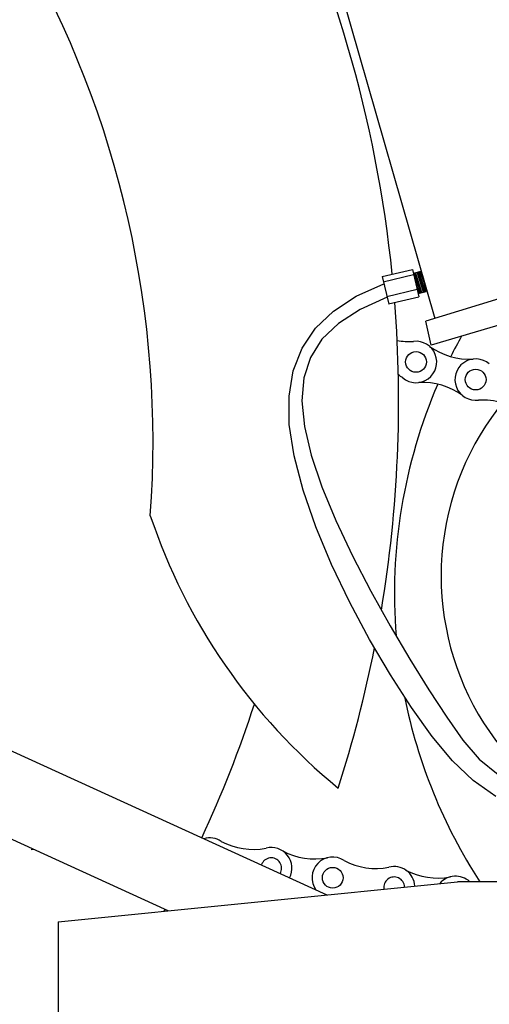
# Model space of a CAD drawing. Extents: x 149 to 250, y -977 to -912.
# Tile 94 of 156: x 239.495 to 239.623, y -963.448 to -963.18. Entities that reach past the tile are written whole.
import ezdxf

# ---------------------------------------------------------------- set-up
doc = ezdxf.new("R2010")
doc.units = 0
doc.header["$MEASUREMENT"] = 0
doc.layers.get('0').update_dxf_attribs({"linetype": 'CONTINUOUS'})

msp = doc.modelspace()

# ---------------------------------------------------------------- linework, layer by layer
for p, q in [((239.607918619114, -963.2614211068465), (239.5688321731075, -963.1255359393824)), ((239.7311853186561, -963.2233328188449), (239.6053428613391, -963.2620811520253)), ((239.5934898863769, -963.2499841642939), (239.6017046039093, -963.2480125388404)), ((239.5938251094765, -963.2513808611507), (239.6020398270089, -963.2494092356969)), ((239.6017046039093, -963.2480125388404), (239.6034873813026, -963.2554404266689)), ((239.602007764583, -963.2490349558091), (239.6041321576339, -963.2485250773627)), ((239.6039660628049, -963.2543783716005), (239.6022795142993, -963.2490188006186)), ((239.6042855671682, -963.2543016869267), (239.602584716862, -963.2488966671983)), ((239.604699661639, -963.2542022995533), (239.6029916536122, -963.248774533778)), ((239.6049834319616, -963.2541341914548), (239.6032968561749, -963.248774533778)), ((239.6053029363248, -963.2540575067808), (239.6036020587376, -963.2486524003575)), ((239.604873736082, -963.2515836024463), (239.6039267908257, -963.2485743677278)), ((239.6041321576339, -963.2485250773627), (239.6054514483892, -963.2540218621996)), ((239.5864837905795, -963.25530132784), (239.5939510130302, -963.2519054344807)), ((239.5934898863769, -963.2499841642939), (239.5952825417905, -963.2574532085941)), ((239.6036192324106, -963.254461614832), (239.6024829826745, -963.2508508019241)), ((239.5947850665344, -963.2553804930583), (239.6029997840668, -963.2534088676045)), ((239.603272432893, -963.2545448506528), (239.6054514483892, -963.2540218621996)), ((239.5803076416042, -963.2593282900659), (239.5864837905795, -963.25530132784)), ((239.5948367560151, -963.2555958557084), (239.5875139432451, -963.2589001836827)), ((239.5952726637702, -963.2574120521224), (239.6034873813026, -963.2554404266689)), ((239.5754089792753, -963.2640197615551), (239.5803076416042, -963.2593282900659)), ((239.5875139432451, -963.2589001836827), (239.5816480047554, -963.2626857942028)), ((239.5816480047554, -963.2626857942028), (239.5771889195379, -963.2670054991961)), ((239.6067943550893, -963.2685900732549), (239.6053428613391, -963.2620811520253)), ((239.5717742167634, -963.2694091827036), (239.5754089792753, -963.2640197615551)), ((239.5771889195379, -963.2670054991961), (239.5740866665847, -963.2719121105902)), ((239.5693897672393, -963.2755299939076), (239.5717742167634, -963.2694091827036)), ((239.5740866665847, -963.2719121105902), (239.5722912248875, -963.2774584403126)), ((239.5682420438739, -963.2824156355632), (239.5693897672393, -963.2755299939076)), ((239.5722912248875, -963.2774584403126), (239.5717525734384, -963.2836973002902)), ((239.5683174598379, -963.2900995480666), (239.5682420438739, -963.2824156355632)), ((239.5717525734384, -963.2836973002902), (239.5724206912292, -963.290681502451)), ((239.569602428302, -963.2986151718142), (239.5683174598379, -963.2900995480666)), ((239.5724206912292, -963.290681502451), (239.574245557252, -963.2984638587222)), ((239.3199973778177, -963.2997098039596), (239.5784888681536, -963.4178283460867)), ((239.5720547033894, -963.3079453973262), (239.569602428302, -963.2986151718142)), ((239.574245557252, -963.2984638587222), (239.5771508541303, -963.3070459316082)), ((239.5755174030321, -963.3178709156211), (239.5720547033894, -963.3079453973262)), ((239.5771508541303, -963.3070459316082), (239.5809550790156, -963.3162242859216)), ((239.5809550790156, -963.3162242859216), (239.5854504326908, -963.3257442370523)), ((239.5798049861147, -963.3281218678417), (239.5755174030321, -963.3178709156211)), ((239.5354793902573, -963.4221750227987), (239.3117538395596, -963.319942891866)), ((239.5854504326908, -963.3257442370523), (239.5904291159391, -963.3353511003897)), ((239.5847319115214, -963.3384283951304), (239.5798049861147, -963.3281218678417)), ((239.5904291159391, -963.3353511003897), (239.5956833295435, -963.3447901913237)), ((239.5901126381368, -963.3485206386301), (239.5847319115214, -963.3384283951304)), ((239.5956833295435, -963.3447901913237), (239.6010052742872, -963.3538068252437)), ((239.5957616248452, -963.3581287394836), (239.5901126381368, -963.3485206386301)), ((239.6010052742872, -963.3538068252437), (239.6061871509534, -963.3621463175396)), ((239.6014933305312, -963.3669828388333), (239.5957616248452, -963.3581287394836)), ((239.6061871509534, -963.3621463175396), (239.6110211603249, -963.3695539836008)), ((239.6071222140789, -963.3748130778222), (239.6014933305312, -963.3669828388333)), ((239.6110211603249, -963.3695539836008), (239.6154326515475, -963.3758313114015)), ((239.6125683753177, -963.3814108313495), (239.6071222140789, -963.3748130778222)), ((239.6154326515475, -963.3758313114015), (239.619879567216, -963.3810044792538)), ((239.6181744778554, -963.3868124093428), (239.6125683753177, -963.3814108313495)), ((239.619879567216, -963.3810044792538), (239.6249529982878, -963.3851558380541)), ((239.6243888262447, -963.3911153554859), (239.6181744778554, -963.3868124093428)), ((239.5056209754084, -963.4251926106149), (239.613921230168, -963.414247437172)), ((239.7251967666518, -963.414247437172), (239.613921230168, -963.414247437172)), ((239.5056209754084, -963.4251926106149), (239.5056209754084, -963.4604362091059))]:
    msp.add_line(p, q)
msp.add_lwpolyline([(239.6729242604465, -963.2490223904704), (239.6067943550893, -963.2685900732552)])
for centre in [(239.6027030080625, -963.2731535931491), (239.6188860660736, -963.2779362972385), (239.5800950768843, -963.4131839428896)]:
    msp.add_circle(centre, 0.0028125)
for centre, radius, start, end in [((239.261991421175, -963.2700304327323), 0.3120000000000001, 148.8350977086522, 322.3134008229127), ((239.2542785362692, -963.283914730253), 0.3437118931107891, 5.776148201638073, 26.75504685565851), ((239.2590374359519, -963.2947735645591), 0.2722995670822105, 355.7633681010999, 29.83229514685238), ((239.2542785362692, -963.283914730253), 0.3437118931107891, 350.5230010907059, 4.489060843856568), ((239.6842815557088, -963.3312592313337), 0.07476250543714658, 97.17579913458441, 236.3132231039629), ((239.6009326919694, -963.2493208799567), 0.01828125, 259.458929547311, 273.4324624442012), ((239.6027030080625, -963.2731535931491), 0.005625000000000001, 230.1710771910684, 96.9001273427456), ((239.7403350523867, -963.3360956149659), 0.1434866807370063, 150.8237925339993, 153.3284183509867), ((239.6171157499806, -963.2541035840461), 0.01828125, 234.1358076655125, 273.4324624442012), ((239.6188860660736, -963.2779362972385), 0.005625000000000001, 48.83720516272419, 278.2339993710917), ((239.5882617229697, -963.2921951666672), 0.01828125, 53.63874208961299, 58.13016004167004), ((239.6044447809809, -963.2969778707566), 0.01828125, 53.63874208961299, 92.93539686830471), ((239.7403350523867, -963.3360956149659), 0.1434866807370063, 156.6302260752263, 184.5740432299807), ((239.620627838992, -963.301760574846), 0.01828125, 72.60090684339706, 92.93539686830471), ((239.6849605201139, -963.2629817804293), 0.162861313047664, 198.5858966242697, 230.5997089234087), ((239.2542785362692, -963.283914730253), 0.3437118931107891, 342.2273420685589, 348.7859503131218), ((239.7403350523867, -963.3360956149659), 0.1434866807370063, 191.2370785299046, 213.0016068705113), ((239.261991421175, -963.2700304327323), 0.3120000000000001, 334.911764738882, 342.0783195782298), ((239.5418332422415, -963.3846048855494), 0.01828125, 280.3968469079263, 281.0488139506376), ((239.546746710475, -963.4079927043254), 0.005625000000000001, 56.45355666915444, 106.4194859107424), ((239.5585074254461, -963.3872005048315), 0.01828125, 241.7521591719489, 281.0488139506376), ((239.5016082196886, -963.4235890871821), 0.01828125, 98.25928682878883, 100.5517483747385), ((239.5634208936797, -963.4105883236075), 0.005625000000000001, 332.1542474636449, 104.5164788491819), ((239.5751816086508, -963.3897961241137), 0.01828125, 241.7521591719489, 281.0488139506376), ((239.5634208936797, -963.4105883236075), 0.0028125, 328.8557960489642, 162.0278285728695), ((239.5800950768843, -963.4131839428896), 0.005625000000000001, 56.45355666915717, 215.8609506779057), ((239.5918557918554, -963.3923917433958), 0.01828125, 241.7521591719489, 281.0488139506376), ((239.5967692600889, -963.4157795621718), 0.005625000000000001, 3.730351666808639, 104.5164788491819), ((239.6085299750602, -963.394987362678), 0.01828125, 241.7521591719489, 281.0488139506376), ((239.6134434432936, -963.4183751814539), 0.005625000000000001, 47.20770316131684, 139.5873641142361), ((239.5967692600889, -963.4157795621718), 0.0028125, 1.687207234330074, 189.8545970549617), ((239.261991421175, -963.2700304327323), 0.3120000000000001, 330.7894724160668, 330.8983363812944)]:
    msp.add_arc(centre, radius, start, end)

doc.saveas('drawing.dxf')
